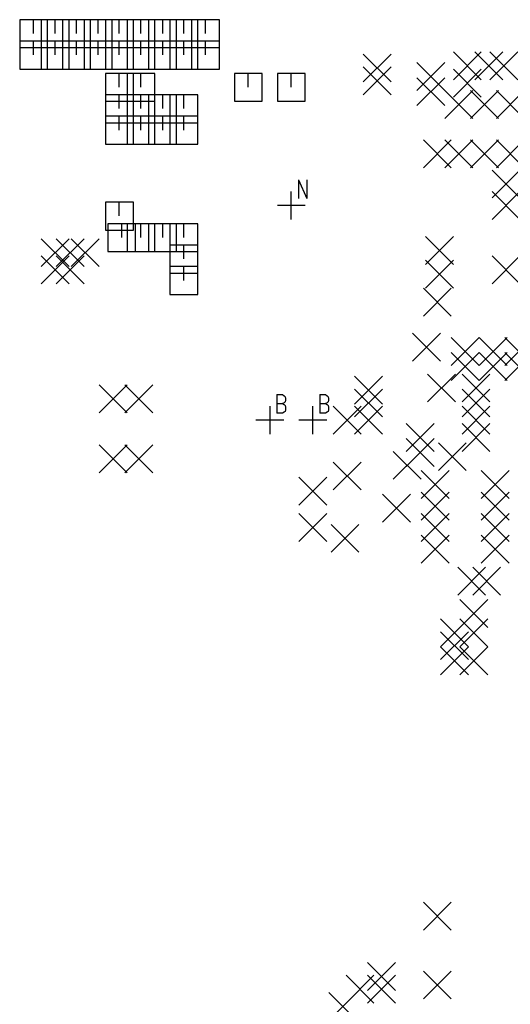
# Model space of a CAD drawing. Extents: x 11.9 to 28.1, y 10.8 to 21.2.
# Tile 26 of 45: x 18.6 to 19.8, y 15.9 to 18.2. Entities that reach past the tile are written whole.
import ezdxf

# ---------------------------------------------------------------- set-up
doc = ezdxf.new("R2010")
doc.units = 0
doc.header["$MEASUREMENT"] = 0
doc.layers.add('LAYNR1', color=2, linetype='Continuous')

msp = doc.modelspace()

# ---------------------------------------------------------------- linework, layer by layer
at = {"layer": 'LAYNR1', "color": 7}
for points in [[(18.68, 18.223), (18.615, 18.223)], [(18.615, 18.223), (18.615, 18.158)], [(18.647, 18.191), (18.647, 18.223)], [(18.73, 18.223), (18.665, 18.223)], [(18.665, 18.223), (18.665, 18.158)], [(18.68, 18.158), (18.68, 18.223)], [(18.698, 18.191), (18.698, 18.223)], [(18.78, 18.223), (18.715, 18.223)], [(18.715, 18.223), (18.715, 18.158)], [(18.73, 18.158), (18.73, 18.223)], [(18.747, 18.191), (18.747, 18.223)], [(18.83, 18.223), (18.765, 18.223)], [(18.765, 18.223), (18.765, 18.158)], [(18.78, 18.158), (18.78, 18.223)], [(18.798, 18.191), (18.798, 18.223)], [(18.88, 18.223), (18.815, 18.223)], [(18.815, 18.223), (18.815, 18.158)], [(18.83, 18.158), (18.83, 18.223)], [(18.847, 18.191), (18.847, 18.223)], [(18.93, 18.223), (18.865, 18.223)], [(18.865, 18.223), (18.865, 18.158)], [(18.88, 18.158), (18.88, 18.223)], [(18.897, 18.191), (18.897, 18.223)], [(18.98, 18.223), (18.915, 18.223)], [(18.915, 18.223), (18.915, 18.158)], [(18.93, 18.158), (18.93, 18.223)], [(18.948, 18.191), (18.948, 18.223)], [(19.03, 18.223), (18.965, 18.223)], [(18.965, 18.223), (18.965, 18.158)], [(18.98, 18.158), (18.98, 18.223)], [(18.997, 18.191), (18.997, 18.223)], [(19.08, 18.223), (19.015, 18.223)], [(19.015, 18.223), (19.015, 18.158)], [(19.03, 18.158), (19.03, 18.223)], [(19.048, 18.191), (19.048, 18.223)], [(19.08, 18.158), (19.08, 18.223)], [(18.68, 18.173), (18.615, 18.173)], [(18.615, 18.173), (18.615, 18.108)], [(18.615, 18.158), (18.68, 18.158)], [(18.647, 18.141), (18.647, 18.173)], [(18.73, 18.173), (18.665, 18.173)], [(18.665, 18.173), (18.665, 18.108)], [(18.665, 18.158), (18.73, 18.158)], [(18.68, 18.108), (18.68, 18.173)], [(18.698, 18.141), (18.698, 18.173)], [(18.78, 18.173), (18.715, 18.173)], [(18.715, 18.173), (18.715, 18.108)], [(18.715, 18.158), (18.78, 18.158)], [(18.73, 18.108), (18.73, 18.173)], [(18.747, 18.141), (18.747, 18.173)], [(18.83, 18.173), (18.765, 18.173)], [(18.765, 18.173), (18.765, 18.108)], [(18.765, 18.158), (18.83, 18.158)], [(18.78, 18.108), (18.78, 18.173)], [(18.798, 18.141), (18.798, 18.173)], [(18.88, 18.173), (18.815, 18.173)], [(18.815, 18.173), (18.815, 18.108)], [(18.815, 18.158), (18.88, 18.158)], [(18.83, 18.108), (18.83, 18.173)], [(18.847, 18.141), (18.847, 18.173)], [(18.93, 18.173), (18.865, 18.173)], [(18.865, 18.173), (18.865, 18.108)], [(18.865, 18.158), (18.93, 18.158)], [(18.88, 18.108), (18.88, 18.173)], [(18.897, 18.141), (18.897, 18.173)], [(18.98, 18.173), (18.915, 18.173)], [(18.915, 18.173), (18.915, 18.108)], [(18.915, 18.158), (18.98, 18.158)], [(18.93, 18.108), (18.93, 18.173)], [(18.948, 18.141), (18.948, 18.173)], [(19.03, 18.173), (18.965, 18.173)], [(18.965, 18.173), (18.965, 18.108)], [(18.965, 18.158), (19.03, 18.158)], [(18.98, 18.108), (18.98, 18.173)], [(18.997, 18.141), (18.997, 18.173)], [(19.08, 18.173), (19.015, 18.173)], [(19.015, 18.173), (19.015, 18.108)], [(19.015, 18.158), (19.08, 18.158)], [(19.03, 18.108), (19.03, 18.173)], [(19.048, 18.141), (19.048, 18.173)], [(19.08, 18.108), (19.08, 18.173)], [(19.415, 18.078), (19.48, 18.143)], [(19.415, 18.143), (19.48, 18.078)], [(19.625, 18.083), (19.69, 18.148)], [(19.625, 18.148), (19.69, 18.083)], [(19.675, 18.083), (19.74, 18.148)], [(19.675, 18.148), (19.74, 18.083)], [(19.71, 18.083), (19.775, 18.148)], [(19.71, 18.148), (19.775, 18.083)], [(19.415, 18.048), (19.48, 18.113)], [(19.415, 18.113), (19.48, 18.048)], [(19.54, 18.058), (19.605, 18.123)], [(19.54, 18.123), (19.605, 18.058)], [(18.615, 18.108), (18.68, 18.108)], [(18.665, 18.108), (18.73, 18.108)], [(18.715, 18.108), (18.78, 18.108)], [(18.765, 18.108), (18.83, 18.108)], [(18.815, 18.108), (18.88, 18.108)], [(18.88, 18.098), (18.815, 18.098)], [(18.815, 18.098), (18.815, 18.033)], [(18.847, 18.066), (18.847, 18.098)], [(18.865, 18.108), (18.93, 18.108)], [(18.93, 18.098), (18.865, 18.098)], [(18.865, 18.098), (18.865, 18.033)], [(18.88, 18.033), (18.88, 18.098)], [(18.897, 18.066), (18.897, 18.098)], [(18.915, 18.108), (18.98, 18.108)], [(18.93, 18.033), (18.93, 18.098)], [(18.965, 18.108), (19.03, 18.108)], [(19.015, 18.108), (19.08, 18.108)], [(19.18, 18.098), (19.115, 18.098)], [(19.115, 18.098), (19.115, 18.033)], [(19.147, 18.066), (19.147, 18.098)], [(19.18, 18.033), (19.18, 18.098)], [(19.28, 18.098), (19.215, 18.098)], [(19.215, 18.098), (19.215, 18.033)], [(19.247, 18.066), (19.247, 18.098)], [(19.28, 18.033), (19.28, 18.098)], [(19.54, 18.023), (19.605, 18.088)], [(19.54, 18.088), (19.605, 18.023)], [(19.625, 18.043), (19.69, 18.108)], [(19.625, 18.108), (19.69, 18.043)], [(18.88, 18.048), (18.815, 18.048)], [(18.815, 18.048), (18.815, 17.983)], [(18.847, 18.016), (18.847, 18.048)], [(18.93, 18.048), (18.865, 18.048)], [(18.865, 18.048), (18.865, 17.983)], [(18.88, 17.983), (18.88, 18.048)], [(18.897, 18.016), (18.897, 18.048)], [(18.98, 18.048), (18.915, 18.048)], [(18.915, 18.048), (18.915, 17.983)], [(18.93, 17.983), (18.93, 18.048)], [(18.948, 18.016), (18.948, 18.048)], [(19.03, 18.048), (18.965, 18.048)], [(18.965, 18.048), (18.965, 17.983)], [(18.98, 17.983), (18.98, 18.048)], [(18.997, 18.016), (18.997, 18.048)], [(19.03, 17.983), (19.03, 18.048)], [(19.605, 17.993), (19.67, 18.058)], [(19.605, 18.058), (19.67, 17.993)], [(19.665, 17.993), (19.73, 18.058)], [(19.665, 18.058), (19.73, 17.993)], [(19.725, 17.993), (19.79, 18.058)], [(19.725, 18.058), (19.79, 17.993)], [(18.815, 18.033), (18.88, 18.033)], [(18.865, 18.033), (18.93, 18.033)], [(19.115, 18.033), (19.18, 18.033)], [(19.215, 18.033), (19.28, 18.033)], [(18.88, 17.998), (18.815, 17.998)], [(18.815, 17.998), (18.815, 17.933)], [(18.847, 17.966), (18.847, 17.998)], [(18.93, 17.998), (18.865, 17.998)], [(18.865, 17.998), (18.865, 17.933)], [(18.88, 17.933), (18.88, 17.998)], [(18.897, 17.966), (18.897, 17.998)], [(18.98, 17.998), (18.915, 17.998)], [(18.915, 17.998), (18.915, 17.933)], [(18.93, 17.933), (18.93, 17.998)], [(18.948, 17.966), (18.948, 17.998)], [(19.03, 17.998), (18.965, 17.998)], [(18.965, 17.998), (18.965, 17.933)], [(18.98, 17.933), (18.98, 17.998)], [(18.997, 17.966), (18.997, 17.998)], [(19.03, 17.933), (19.03, 17.998)], [(18.815, 17.983), (18.88, 17.983)], [(18.865, 17.983), (18.93, 17.983)], [(18.915, 17.983), (18.98, 17.983)], [(18.965, 17.983), (19.03, 17.983)], [(18.815, 17.933), (18.88, 17.933)], [(18.865, 17.933), (18.93, 17.933)], [(18.915, 17.933), (18.98, 17.933)], [(18.965, 17.933), (19.03, 17.933)], [(19.555, 17.878), (19.62, 17.943)], [(19.555, 17.943), (19.62, 17.878)], [(19.605, 17.878), (19.67, 17.943)], [(19.605, 17.943), (19.67, 17.878)], [(19.665, 17.878), (19.73, 17.943)], [(19.665, 17.943), (19.73, 17.878)], [(19.725, 17.878), (19.79, 17.943)], [(19.725, 17.943), (19.79, 17.878)], [(19.715, 17.808), (19.78, 17.873)], [(19.715, 17.873), (19.78, 17.808)], [(19.264, 17.85), (19.264, 17.807)], [(19.264, 17.85), (19.284, 17.807)], [(19.284, 17.85), (19.284, 17.807)], [(19.247, 17.758), (19.247, 17.823)], [(19.715, 17.758), (19.78, 17.823)], [(19.715, 17.823), (19.78, 17.758)], [(18.88, 17.798), (18.815, 17.798)], [(18.815, 17.798), (18.815, 17.733)], [(18.847, 17.766), (18.847, 17.798)], [(18.88, 17.733), (18.88, 17.798)], [(19.215, 17.791), (19.28, 17.791)], [(18.885, 17.748), (18.82, 17.748)], [(18.82, 17.748), (18.82, 17.683)], [(18.853, 17.716), (18.853, 17.748)], [(18.93, 17.748), (18.865, 17.748)], [(18.865, 17.748), (18.865, 17.683)], [(18.885, 17.683), (18.885, 17.748)], [(18.897, 17.716), (18.897, 17.748)], [(18.98, 17.748), (18.915, 17.748)], [(18.915, 17.748), (18.915, 17.683)], [(18.93, 17.683), (18.93, 17.748)], [(18.948, 17.716), (18.948, 17.748)], [(19.03, 17.748), (18.965, 17.748)], [(18.965, 17.748), (18.965, 17.683)], [(18.98, 17.683), (18.98, 17.748)], [(18.997, 17.716), (18.997, 17.748)], [(19.03, 17.683), (19.03, 17.748)], [(18.815, 17.733), (18.88, 17.733)], [(18.665, 17.648), (18.73, 17.713)], [(18.665, 17.713), (18.73, 17.648)], [(18.7, 17.648), (18.765, 17.713)], [(18.7, 17.713), (18.765, 17.648)], [(18.735, 17.648), (18.8, 17.713)], [(18.735, 17.713), (18.8, 17.648)], [(19.56, 17.653), (19.625, 17.718)], [(19.56, 17.718), (19.625, 17.653)], [(18.82, 17.683), (18.885, 17.683)], [(18.865, 17.683), (18.93, 17.683)], [(18.915, 17.683), (18.98, 17.683)], [(19.03, 17.698), (18.965, 17.698)], [(18.965, 17.698), (18.965, 17.633)], [(18.965, 17.683), (19.03, 17.683)], [(18.997, 17.666), (18.997, 17.698)], [(19.03, 17.633), (19.03, 17.698)], [(18.665, 17.608), (18.73, 17.673)], [(18.665, 17.673), (18.73, 17.608)], [(18.7, 17.608), (18.765, 17.673)], [(18.7, 17.673), (18.765, 17.608)], [(19.56, 17.598), (19.625, 17.663)], [(19.56, 17.663), (19.625, 17.598)], [(19.715, 17.608), (19.78, 17.673)], [(19.715, 17.673), (19.78, 17.608)], [(19.03, 17.648), (18.965, 17.648)], [(18.965, 17.648), (18.965, 17.583)], [(18.965, 17.633), (19.03, 17.633)], [(18.997, 17.616), (18.997, 17.648)], [(19.03, 17.583), (19.03, 17.648)], [(19.555, 17.533), (19.62, 17.598)], [(19.555, 17.598), (19.62, 17.533)], [(18.965, 17.583), (19.03, 17.583)], [(19.53, 17.428), (19.595, 17.493)], [(19.53, 17.493), (19.595, 17.428)], [(19.62, 17.418), (19.685, 17.483)], [(19.62, 17.483), (19.685, 17.418)], [(19.685, 17.418), (19.75, 17.483)], [(19.685, 17.483), (19.75, 17.418)], [(19.745, 17.418), (19.81, 17.483)], [(19.745, 17.483), (19.81, 17.418)], [(19.62, 17.383), (19.685, 17.448)], [(19.62, 17.448), (19.685, 17.383)], [(19.685, 17.383), (19.75, 17.448)], [(19.685, 17.448), (19.75, 17.383)], [(19.745, 17.383), (19.81, 17.448)], [(19.745, 17.448), (19.81, 17.383)], [(19.395, 17.328), (19.46, 17.393)], [(19.395, 17.393), (19.46, 17.328)], [(19.565, 17.333), (19.63, 17.398)], [(19.565, 17.398), (19.63, 17.333)], [(19.645, 17.333), (19.71, 17.398)], [(19.645, 17.398), (19.71, 17.333)], [(18.8, 17.308), (18.865, 17.373)], [(18.8, 17.373), (18.865, 17.308)], [(18.86, 17.308), (18.925, 17.373)], [(18.86, 17.373), (18.925, 17.308)], [(19.395, 17.298), (19.46, 17.363)], [(19.395, 17.363), (19.46, 17.298)], [(19.645, 17.298), (19.71, 17.363)], [(19.645, 17.363), (19.71, 17.298)], [(19.214, 17.35), (19.214, 17.307)], [(19.214, 17.35), (19.227, 17.35), (19.231, 17.347), (19.233, 17.345), (19.234, 17.341), (19.234, 17.337), (19.233, 17.333), (19.231, 17.331), (19.227, 17.329)], [(19.314, 17.35), (19.314, 17.307)], [(19.314, 17.35), (19.327, 17.35), (19.331, 17.347), (19.333, 17.345), (19.334, 17.341), (19.334, 17.337), (19.333, 17.333), (19.331, 17.331), (19.327, 17.329)], [(19.198, 17.258), (19.198, 17.323)], [(19.214, 17.329), (19.227, 17.329), (19.231, 17.327), (19.233, 17.325), (19.234, 17.321), (19.234, 17.315), (19.233, 17.311), (19.231, 17.309), (19.227, 17.307)], [(19.298, 17.258), (19.298, 17.323)], [(19.314, 17.329), (19.327, 17.329), (19.331, 17.327), (19.333, 17.325), (19.334, 17.321), (19.334, 17.315), (19.333, 17.311), (19.331, 17.309), (19.327, 17.307)], [(19.345, 17.258), (19.41, 17.323)], [(19.345, 17.323), (19.41, 17.258)], [(19.395, 17.258), (19.46, 17.323)], [(19.395, 17.323), (19.46, 17.258)], [(19.645, 17.258), (19.71, 17.323)], [(19.645, 17.323), (19.71, 17.258)], [(19.165, 17.291), (19.23, 17.291)], [(19.227, 17.307), (19.214, 17.307)], [(19.265, 17.291), (19.33, 17.291)], [(19.327, 17.307), (19.314, 17.307)], [(19.515, 17.218), (19.58, 17.283)], [(19.515, 17.283), (19.58, 17.218)], [(19.645, 17.218), (19.71, 17.283)], [(19.645, 17.283), (19.71, 17.218)], [(19.515, 17.183), (19.58, 17.248)], [(19.515, 17.248), (19.58, 17.183)], [(18.8, 17.168), (18.865, 17.233)], [(18.8, 17.233), (18.865, 17.168)], [(18.86, 17.168), (18.925, 17.233)], [(18.86, 17.233), (18.925, 17.168)], [(19.485, 17.153), (19.55, 17.218)], [(19.485, 17.218), (19.55, 17.153)], [(19.59, 17.173), (19.655, 17.238)], [(19.59, 17.238), (19.655, 17.173)], [(19.345, 17.128), (19.41, 17.193)], [(19.345, 17.193), (19.41, 17.128)], [(19.55, 17.108), (19.615, 17.173)], [(19.55, 17.173), (19.615, 17.108)], [(19.69, 17.108), (19.755, 17.173)], [(19.69, 17.173), (19.755, 17.108)], [(19.265, 17.093), (19.33, 17.158)], [(19.265, 17.158), (19.33, 17.093)], [(19.46, 17.053), (19.525, 17.118)], [(19.46, 17.118), (19.525, 17.053)], [(19.55, 17.058), (19.615, 17.123)], [(19.55, 17.123), (19.615, 17.058)], [(19.69, 17.058), (19.755, 17.123)], [(19.69, 17.123), (19.755, 17.058)], [(19.265, 17.008), (19.33, 17.073)], [(19.265, 17.073), (19.33, 17.008)], [(19.55, 17.008), (19.615, 17.073)], [(19.55, 17.073), (19.615, 17.008)], [(19.69, 17.008), (19.755, 17.073)], [(19.69, 17.073), (19.755, 17.008)], [(19.34, 16.983), (19.405, 17.048)], [(19.34, 17.048), (19.405, 16.983)], [(19.55, 16.958), (19.615, 17.023)], [(19.55, 17.023), (19.615, 16.958)], [(19.69, 16.958), (19.755, 17.023)], [(19.69, 17.023), (19.755, 16.958)], [(19.635, 16.883), (19.7, 16.948)], [(19.635, 16.948), (19.7, 16.883)], [(19.67, 16.883), (19.735, 16.948)], [(19.67, 16.948), (19.735, 16.883)], [(19.64, 16.808), (19.705, 16.873)], [(19.64, 16.873), (19.705, 16.808)], [(19.595, 16.763), (19.66, 16.828)], [(19.595, 16.828), (19.66, 16.763)], [(19.64, 16.763), (19.705, 16.828)], [(19.64, 16.828), (19.705, 16.763)], [(19.595, 16.733), (19.66, 16.798)], [(19.595, 16.798), (19.66, 16.733)], [(19.595, 16.698), (19.66, 16.763)], [(19.595, 16.763), (19.66, 16.698)], [(19.64, 16.698), (19.705, 16.763)], [(19.64, 16.763), (19.705, 16.698)], [(19.555, 16.103), (19.62, 16.168)], [(19.555, 16.168), (19.62, 16.103)], [(19.425, 15.963), (19.49, 16.028)], [(19.425, 16.028), (19.49, 15.963)], [(19.555, 15.943), (19.62, 16.008)], [(19.555, 16.008), (19.62, 15.943)], [(19.375, 15.933), (19.44, 15.998)], [(19.375, 15.998), (19.44, 15.933)], [(19.425, 15.933), (19.49, 15.998)], [(19.425, 15.998), (19.49, 15.933)], [(19.335, 15.893), (19.4, 15.958)], [(19.335, 15.958), (19.4, 15.893)]]:
    msp.add_lwpolyline(points, dxfattribs=at)

doc.saveas('drawing.dxf')
